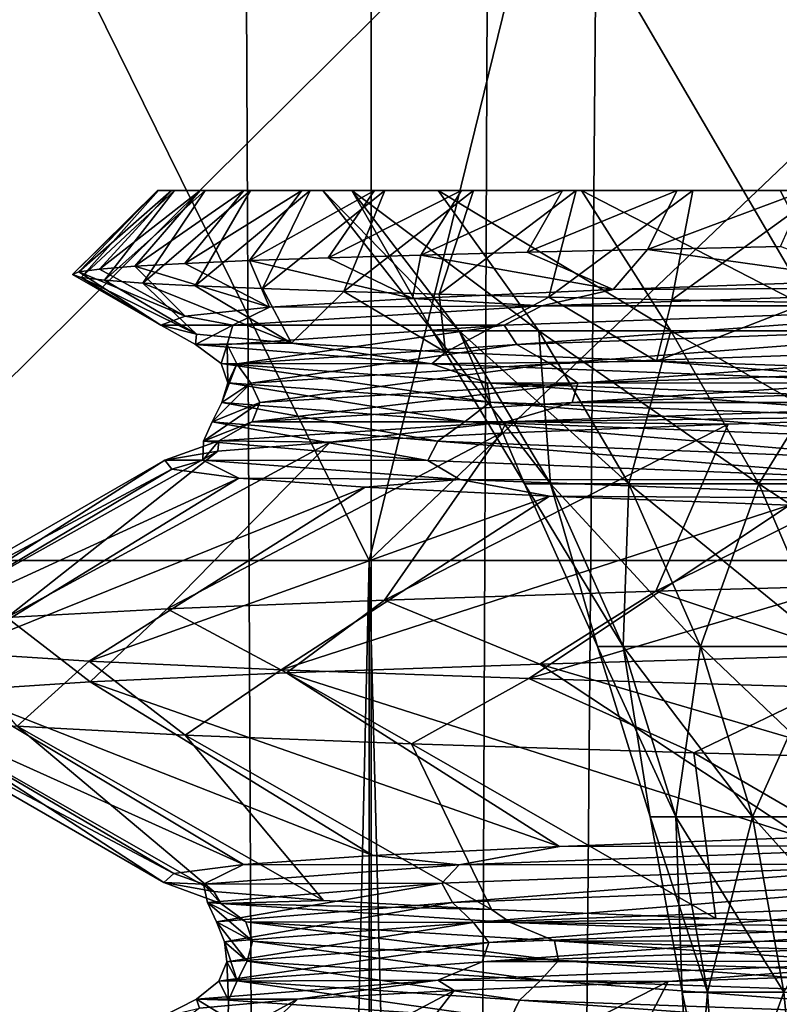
# Model space of a CAD drawing. Header units: metres. Extents: x -24 to 24, y -69 to 184.
# Tile 215 of 256: x -16.07 to -14.02, y 2.5 to 5.16. Entities that reach past the tile are written whole.
import ezdxf

# ---------------------------------------------------------------- set-up
doc = ezdxf.new("R2010")
doc.units = ezdxf.units.M
for name, color, linetype in [('12', 7, 'CONTINUOUS'), ('13', 7, 'CONTINUOUS'), ('145', 7, 'CONTINUOUS'), ('146', 7, 'CONTINUOUS'), ('147', 7, 'CONTINUOUS'), ('2', 7, 'CONTINUOUS'), ('367', 7, 'CONTINUOUS'), ('369', 7, 'CONTINUOUS'), ('3992', 7, 'CONTINUOUS'), ('42', 7, 'CONTINUOUS'), ('559', 2, 'CONTINUOUS'), ('560', 2, 'CONTINUOUS'), ('568', 2, 'CONTINUOUS'), ('569', 2, 'CONTINUOUS')]:
    doc.layers.add(name, color=color, linetype=linetype)

msp = doc.modelspace()

# ---------------------------------------------------------------- linework, layer by layer
at = {"layer": '12'}
for points in [[(-15.25, 4.7), (-15.171738, 4.7, 1.542999), (-14.953812, 4.320335)], [(-14.881806, 4.320335, 1.46573), (-15.171738, 4.7, 1.542999), (-14.666479, 4.320335, 2.917344)], [(-14.953812, 4.320335), (-15.171738, 4.7, 1.542999), (-14.881806, 4.320335, 1.46573)], [(-15.171738, 4.7, 1.542999), (-14.937877, 4.7, 3.06959), (-14.666479, 4.320335, 2.917344)], [(-14.666479, 4.320335, 2.917344), (-14.937877, 4.7, 3.06959), (-14.309906, 4.320335, 4.340863)], [(-14.937877, 4.7, 3.06959), (-14.550542, 4.7, 4.565539), (-14.309906, 4.320335, 4.340863)], [(-14.309906, 4.320335, 4.340863), (-14.550542, 4.7, 4.565539), (-13.815521, 4.320335, 5.722576)], [(-14.550542, 4.7, 4.565539), (-14.014108, 4.7, 6.013913), (-13.815521, 4.320335, 5.722576)], [(-14.953812, 4.320335), (-14.881806, 4.320335, 1.46573), (-14.70517, 3.907403)], [(-14.70517, 3.907403), (-14.881806, 4.320335, 1.46573), (-14.634361, 3.907403, 1.441359)], [(-14.881806, 4.320335, 1.46573), (-14.666479, 4.320335, 2.917344), (-14.634361, 3.907403, 1.441359)], [(-14.666479, 4.320335, 2.917344), (-14.422614, 3.907403, 2.868836), (-14.634361, 3.907403, 1.441359)], [(-14.666479, 4.320335, 2.917344), (-14.309906, 4.320335, 4.340863), (-14.422614, 3.907403, 2.868836)], [(-14.309906, 4.320335, 4.340863), (-14.07197, 3.907403, 4.268686), (-14.422614, 3.907403, 2.868836)], [(-14.309906, 4.320335, 4.340863), (-13.815521, 4.320335, 5.722576), (-14.07197, 3.907403, 4.268686)], [(-13.815521, 4.320335, 5.722576), (-13.585806, 3.907403, 5.627425), (-14.07197, 3.907403, 4.268686)], [(-14.508002, 3.467561), (-14.70517, 3.907403), (-14.634361, 3.907403, 1.441359)], [(-14.422614, 3.907403, 2.868836), (-14.438142, 3.467561, 1.422033), (-14.634361, 3.907403, 1.441359)], [(-14.438142, 3.467561, 1.422033), (-14.508002, 3.467561), (-14.634361, 3.907403, 1.441359)], [(-14.229235, 3.467561, 2.830371), (-14.438142, 3.467561, 1.422033), (-14.422614, 3.907403, 2.868836)], [(-14.07197, 3.907403, 4.268686), (-14.229235, 3.467561, 2.830371), (-14.422614, 3.907403, 2.868836)], [(-13.883292, 3.467561, 4.211451), (-14.229235, 3.467561, 2.830371), (-14.07197, 3.907403, 4.268686)], [(-13.585806, 3.907403, 5.627425), (-13.883292, 3.467561, 4.211451), (-14.07197, 3.907403, 4.268686)], [(-14.365172, 3.007196), (-14.508002, 3.467561), (-14.438142, 3.467561, 1.422033)], [(-14.229235, 3.467561, 2.830371), (-14.295999, 3.007196, 1.408033), (-14.438142, 3.467561, 1.422033)], [(-14.295999, 3.007196, 1.408033), (-14.365172, 3.007196), (-14.438142, 3.467561, 1.422033)], [(-14.089149, 3.007196, 2.802506), (-14.295999, 3.007196, 1.408033), (-14.229235, 3.467561, 2.830371)], [(-13.883292, 3.467561, 4.211451), (-14.089149, 3.007196, 2.802506), (-14.229235, 3.467561, 2.830371)], [(-13.746612, 3.007196, 4.169989), (-14.089149, 3.007196, 2.802506), (-13.883292, 3.467561, 4.211451)], [(-14.278753, 2.532994), (-14.365172, 3.007196), (-14.295999, 3.007196, 1.408033)], [(-14.089149, 3.007196, 2.802506), (-14.209997, 2.532994, 1.399563), (-14.295999, 3.007196, 1.408033)], [(-14.209997, 2.532994, 1.399563), (-14.278753, 2.532994), (-14.295999, 3.007196, 1.408033)], [(-14.004391, 2.532994, 2.785647), (-14.209997, 2.532994, 1.399563), (-14.089149, 3.007196, 2.802506)], [(-13.746612, 3.007196, 4.169989), (-14.004391, 2.532994, 2.785647), (-14.089149, 3.007196, 2.802506)], [(-14.209997, 2.532994, 1.399563), (-14.25, 2.054249), (-14.278753, 2.532994)], [(-14.176888, 2.054249, 1.441649), (-14.25, 2.054249), (-14.209997, 2.532994, 1.399563)], [(-14.004391, 2.532994, 2.785647), (-14.176888, 2.054249, 1.441649), (-14.209997, 2.532994, 1.399563)], [(-13.958302, 2.054249, 2.868504), (-14.176888, 2.054249, 1.441649), (-14.004391, 2.532994, 2.785647)]]:
    msp.add_3dface(points, dxfattribs=at)
at = {"layer": '13'}
for points in [[(-15.171738, 4.7, -1.542999), (-15.25, 4.7), (-14.881806, 4.320335, -1.46573)], [(-15.25, 4.7), (-14.953812, 4.320335), (-14.881806, 4.320335, -1.46573)], [(-14.666479, 4.320335, -2.917344), (-15.171738, 4.7, -1.542999), (-14.881806, 4.320335, -1.46573)], [(-14.937877, 4.7, -3.06959), (-15.171738, 4.7, -1.542999), (-14.666479, 4.320335, -2.917344)], [(-14.309906, 4.320335, -4.340863), (-14.937877, 4.7, -3.06959), (-14.666479, 4.320335, -2.917344)], [(-14.550542, 4.7, -4.565539), (-14.937877, 4.7, -3.06959), (-14.309906, 4.320335, -4.340863)], [(-13.815521, 4.320335, -5.722576), (-14.550542, 4.7, -4.565539), (-14.309906, 4.320335, -4.340863)], [(-14.014108, 4.7, -6.013913), (-14.550542, 4.7, -4.565539), (-13.815521, 4.320335, -5.722576)], [(-14.881806, 4.320335, -1.46573), (-14.953812, 4.320335), (-14.634361, 3.907403, -1.441359)], [(-14.953812, 4.320335), (-14.70517, 3.907403), (-14.634361, 3.907403, -1.441359)], [(-14.881806, 4.320335, -1.46573), (-14.634361, 3.907403, -1.441359), (-14.422614, 3.907403, -2.868836)], [(-14.666479, 4.320335, -2.917344), (-14.881806, 4.320335, -1.46573), (-14.422614, 3.907403, -2.868836)], [(-14.666479, 4.320335, -2.917344), (-14.422614, 3.907403, -2.868836), (-14.07197, 3.907403, -4.268686)], [(-14.309906, 4.320335, -4.340863), (-14.666479, 4.320335, -2.917344), (-14.07197, 3.907403, -4.268686)], [(-14.309906, 4.320335, -4.340863), (-14.07197, 3.907403, -4.268686), (-13.585806, 3.907403, -5.627425)], [(-13.815521, 4.320335, -5.722576), (-14.309906, 4.320335, -4.340863), (-13.585806, 3.907403, -5.627425)], [(-14.70517, 3.907403), (-14.438142, 3.467561, -1.422033), (-14.634361, 3.907403, -1.441359)], [(-14.70517, 3.907403), (-14.508002, 3.467561), (-14.438142, 3.467561, -1.422033)], [(-14.634361, 3.907403, -1.441359), (-14.229235, 3.467561, -2.830371), (-14.422614, 3.907403, -2.868836)], [(-14.438142, 3.467561, -1.422033), (-14.229235, 3.467561, -2.830371), (-14.634361, 3.907403, -1.441359)], [(-14.422614, 3.907403, -2.868836), (-13.883292, 3.467561, -4.211451), (-14.07197, 3.907403, -4.268686)], [(-14.229235, 3.467561, -2.830371), (-13.883292, 3.467561, -4.211451), (-14.422614, 3.907403, -2.868836)], [(-14.07197, 3.907403, -4.268686), (-13.403646, 3.467561, -5.551972), (-13.585806, 3.907403, -5.627425)], [(-13.883292, 3.467561, -4.211451), (-13.403646, 3.467561, -5.551972), (-14.07197, 3.907403, -4.268686)], [(-14.508002, 3.467561), (-14.295999, 3.007196, -1.408033), (-14.438142, 3.467561, -1.422033)], [(-14.508002, 3.467561), (-14.365172, 3.007196), (-14.295999, 3.007196, -1.408033)], [(-14.438142, 3.467561, -1.422033), (-14.089149, 3.007196, -2.802506), (-14.229235, 3.467561, -2.830371)], [(-14.295999, 3.007196, -1.408033), (-14.089149, 3.007196, -2.802506), (-14.438142, 3.467561, -1.422033)], [(-14.229235, 3.467561, -2.830371), (-13.746612, 3.007196, -4.169989), (-13.883292, 3.467561, -4.211451)], [(-14.089149, 3.007196, -2.802506), (-13.746612, 3.007196, -4.169989), (-14.229235, 3.467561, -2.830371)], [(-14.365172, 3.007196), (-14.209997, 2.532994, -1.399563), (-14.295999, 3.007196, -1.408033)], [(-14.365172, 3.007196), (-14.278753, 2.532994), (-14.209997, 2.532994, -1.399563)], [(-14.295999, 3.007196, -1.408033), (-14.004391, 2.532994, -2.785647), (-14.089149, 3.007196, -2.802506)], [(-14.209997, 2.532994, -1.399563), (-14.004391, 2.532994, -2.785647), (-14.295999, 3.007196, -1.408033)], [(-14.089149, 3.007196, -2.802506), (-13.663915, 2.532994, -4.144903), (-13.746612, 3.007196, -4.169989)], [(-14.004391, 2.532994, -2.785647), (-13.663915, 2.532994, -4.144903), (-14.089149, 3.007196, -2.802506)], [(-14.278753, 2.532994), (-14.176888, 2.054249, -1.441649), (-14.209997, 2.532994, -1.399563)], [(-14.25, 2.054249), (-14.176888, 2.054249, -1.441649), (-14.278753, 2.532994)], [(-14.209997, 2.532994, -1.399563), (-14.176888, 2.054249, -1.441649), (-14.004391, 2.532994, -2.785647)], [(-14.176888, 2.054249, -1.441649), (-13.958302, 2.054249, -2.868504), (-14.004391, 2.532994, -2.785647)]]:
    msp.add_3dface(points, dxfattribs=at)
at = {"layer": '145'}
for points in [[(-14.985293, 4.525563, 5.238221), (-15.235666, 4.517994, 4.484728), (-15.007202, 4.408541, 4.573063)], [(-14.465148, 4.432829, 6.073592), (-14.985293, 4.525563, 5.238221), (-15.007202, 4.408541, 4.573063)], [(-14.697484, 4.533137, 5.978419), (-14.985293, 4.525563, 5.238221), (-14.465148, 4.432829, 6.073592)], [(-14.372948, 4.540716, 6.703391), (-14.697484, 4.533137, 5.978419), (-14.465148, 4.432829, 6.073592)], [(-13.773499, 4.457118, 7.511309), (-14.372948, 4.540716, 6.703391), (-14.465148, 4.432829, 6.073592)], [(-14.012965, 4.54829, 7.410381), (-14.372948, 4.540716, 6.703391), (-13.773499, 4.457118, 7.511309)], [(-15.622438, 4.502845, 2.94265), (-15.75745, 4.49528, 2.159426), (-15.394056, 4.384253, 3.025241)], [(-15.448334, 4.510419, 3.718599), (-15.622438, 4.502845, 2.94265), (-15.394056, 4.384253, 3.025241)], [(-15.235666, 4.517994, 4.484728), (-15.448334, 4.510419, 3.718599), (-15.007202, 4.408541, 4.573063)], [(-15.007202, 4.408541, 4.573063), (-15.448334, 4.510419, 3.718599), (-15.394056, 4.384253, 3.025241)], [(-15.909477, 4.480136, 0.57516), (-15.925909, 4.472573, -0.220377), (-15.687803, 4.335676, -0.147931)], [(-15.925909, 4.472573, -0.220377), (-15.902547, 4.465006, -1.016484), (-15.687803, 4.335676, -0.147931)], [(-15.853263, 4.487708, 1.369408), (-15.909477, 4.480136, 0.57516), (-15.621707, 4.359965, 1.446133)], [(-15.621707, 4.359965, 1.446133), (-15.909477, 4.480136, 0.57516), (-15.687803, 4.335676, -0.147931)], [(-15.75745, 4.49528, 2.159426), (-15.853263, 4.487708, 1.369408), (-15.621707, 4.359965, 1.446133)], [(-15.394056, 4.384253, 3.025241), (-15.75745, 4.49528, 2.159426), (-15.621707, 4.359965, 1.446133)], [(-15.687803, 4.335676, -0.147931), (-15.902547, 4.465006, -1.016484), (-15.591658, 4.311388, -1.740465)], [(-15.902547, 4.465006, -1.016484), (-15.839363, 4.457436, -1.811112), (-15.591658, 4.311388, -1.740465)], [(-15.839363, 4.457436, -1.811112), (-15.736593, 4.449873, -2.601228), (-15.591658, 4.311388, -1.740465)], [(-15.591658, 4.311388, -1.740465), (-15.736593, 4.449873, -2.601228), (-15.334269, 4.2871, -3.315)], [(-15.736593, 4.449873, -2.601228), (-15.594428, 4.442311, -3.38554), (-15.334269, 4.2871, -3.315)], [(-15.594428, 4.442311, -3.38554), (-15.413066, 4.434745, -4.162571), (-15.334269, 4.2871, -3.315)], [(-15.413066, 4.434745, -4.162571), (-15.193109, 4.427182, -4.929563), (-15.334269, 4.2871, -3.315)], [(-15.334269, 4.2871, -3.315), (-15.193109, 4.427182, -4.929563), (-14.918296, 4.262812, -4.855252)], [(-15.193109, 4.427182, -4.929563), (-14.935153, 4.419623, -5.684529), (-14.918296, 4.262812, -4.855252)], [(-14.935153, 4.419623, -5.684529), (-14.639539, 4.412061, -6.426374), (-14.918296, 4.262812, -4.855252)], [(-14.918296, 4.262812, -4.855252), (-14.639539, 4.412061, -6.426374), (-14.348042, 4.238523, -6.345292)], [(-14.639539, 4.412061, -6.426374), (-14.307073, 4.404499, -7.152896), (-14.348042, 4.238523, -6.345292)], [(-14.307073, 4.404499, -7.152896), (-13.938873, 4.396943, -7.861671), (-14.348042, 4.238523, -6.345292)], [(-14.348042, 4.238523, -6.345292), (-13.938873, 4.396943, -7.861671), (-13.629404, 4.214235, -7.76971)], [(-13.830312, 3.444153, 8.998471), (-14.663236, 3.420164, 7.565681), (-13.153636, 2.975535, 8.550491)], [(-14.663236, 3.420164, 7.565681), (-15.348217, 3.396175, 6.056586), (-13.954033, 2.951247, 7.170356)], [(-13.153636, 2.975535, 8.550491), (-14.663236, 3.420164, 7.565681), (-13.954033, 2.951247, 7.170356)], [(-15.348217, 3.396175, 6.056586), (-15.878561, 3.372176, 4.485676), (-14.61012, 2.926958, 5.716067)], [(-13.954033, 2.951247, 7.170356), (-15.348217, 3.396175, 6.056586), (-14.61012, 2.926958, 5.716067)], [(-15.878561, 3.372176, 4.485676), (-16.248416, 3.34819, 2.870361), (-15.115114, 2.90267, 4.202663)], [(-14.61012, 2.926958, 5.716067), (-15.878561, 3.372176, 4.485676), (-15.115114, 2.90267, 4.202663)], [(-16.248416, 3.34819, 2.870361), (-16.454416, 3.324197, 1.225635), (-15.46379, 2.878382, 2.645796)], [(-15.115114, 2.90267, 4.202663), (-16.248416, 3.34819, 2.870361), (-15.46379, 2.878382, 2.645796)], [(-16.454416, 3.324197, 1.225635), (-16.494353, 3.300201, -0.43166), (-15.652543, 2.854094, 1.061568)], [(-15.652543, 2.854094, 1.061568), (-16.494353, 3.300201, -0.43166), (-15.679422, 2.829806, -0.53364)], [(-16.494353, 3.300201, -0.43166), (-16.367867, 3.276214, -2.083966), (-15.679422, 2.829806, -0.53364)], [(-15.46379, 2.878382, 2.645796), (-16.454416, 3.324197, 1.225635), (-15.652543, 2.854094, 1.061568)], [(-15.679422, 2.829806, -0.53364), (-16.367867, 3.276214, -2.083966), (-15.544147, 2.805517, -2.123328)], [(-16.367867, 3.276214, -2.083966), (-16.076129, 3.252218, -3.715922), (-15.544147, 2.805517, -2.123328)], [(-15.544147, 2.805517, -2.123328), (-16.076129, 3.252218, -3.715922), (-15.248119, 2.781229, -3.691058)], [(-16.076129, 3.252218, -3.715922), (-15.622233, 3.228227, -5.309975), (-15.248119, 2.781229, -3.691058)], [(-15.248119, 2.781229, -3.691058), (-15.622233, 3.228227, -5.309975), (-14.794398, 2.756941, -5.220615)], [(-15.622233, 3.228227, -5.309975), (-15.01071, 3.204237, -6.850444), (-14.794398, 2.756941, -5.220615)], [(-14.794398, 2.756941, -5.220615), (-15.01071, 3.204237, -6.850444), (-14.187677, 2.732653, -6.696182)], [(-15.01071, 3.204237, -6.850444), (-14.247516, 3.18024, -8.322156), (-14.187677, 2.732653, -6.696182)], [(-14.187677, 2.732653, -6.696182), (-14.247516, 3.18024, -8.322156), (-13.43423, 2.708364, -8.102499)], [(-14.247516, 3.18024, -8.322156), (-13.340897, 3.156253, -9.709298), (-13.43423, 2.708364, -8.102499)]]:
    msp.add_3dface(points, dxfattribs=at)
at = {"layer": '146'}
for points in [[(-13.773499, 4.457118, 7.511309), (-14.465148, 4.432829, 6.073592), (-13.128556, 4.440034, 8.50652)], [(-14.465148, 4.432829, 6.073592), (-15.007202, 4.408541, 4.573063), (-14.658442, 4.387954, 5.46351)], [(-13.128556, 4.440034, 8.50652), (-14.658442, 4.387954, 5.46351), (-13.313277, 4.388106, 8.148711)], [(-13.128556, 4.440034, 8.50652), (-14.465148, 4.432829, 6.073592), (-14.658442, 4.387954, 5.46351)], [(-15.007202, 4.408541, 4.573063), (-15.394056, 4.384253, 3.025241), (-14.658442, 4.387954, 5.46351)], [(-15.394056, 4.384253, 3.025241), (-15.621707, 4.359965, 1.446133), (-15.493474, 4.335873, 2.161513)], [(-14.658442, 4.387954, 5.46351), (-15.493474, 4.335873, 2.161513), (-14.759897, 4.336094, 5.078414)], [(-14.658442, 4.387954, 5.46351), (-15.394056, 4.384253, 3.025241), (-15.493474, 4.335873, 2.161513)], [(-13.313277, 4.388106, 8.148711), (-14.759897, 4.336094, 5.078414), (-14.725331, 4.283911, 5.111627)], [(-13.313277, 4.388106, 8.148711), (-14.658442, 4.387954, 5.46351), (-14.759897, 4.336094, 5.078414)], [(-13.272098, 4.335931, 8.174075), (-13.313277, 4.388106, 8.148711), (-14.725331, 4.283911, 5.111627)], [(-15.621707, 4.359965, 1.446133), (-15.687803, 4.335676, -0.147931), (-15.493474, 4.335873, 2.161513)], [(-15.493474, 4.335873, 2.161513), (-15.687803, 4.335676, -0.147931), (-15.594068, 4.283792, -1.242946)], [(-15.687803, 4.335676, -0.147931), (-15.591658, 4.311388, -1.740465), (-15.594068, 4.283792, -1.242946)], [(-15.493474, 4.335873, 2.161513), (-15.594068, 4.283792, -1.242946), (-15.508674, 4.284081, 1.768011)], [(-15.591658, 4.311388, -1.740465), (-15.334269, 4.2871, -3.315), (-15.594068, 4.283792, -1.242946)], [(-14.759897, 4.336094, 5.078414), (-15.508674, 4.284081, 1.768011), (-15.48216, 4.231891, 1.807434)], [(-14.759897, 4.336094, 5.078414), (-15.493474, 4.335873, 2.161513), (-15.508674, 4.284081, 1.768011)], [(-14.725331, 4.283911, 5.111627), (-14.759897, 4.336094, 5.078414), (-15.48216, 4.231891, 1.807434)], [(-13.272098, 4.335931, 8.174075), (-14.725331, 4.283911, 5.111627), (-14.635072, 4.231432, 5.343354)], [(-13.132376, 4.283495, 8.383165), (-13.272098, 4.335931, 8.174075), (-14.635072, 4.231432, 5.343354)], [(-15.594068, 4.283792, -1.242946), (-15.334269, 4.2871, -3.315), (-14.955456, 4.231712, -4.588485)], [(-15.334269, 4.2871, -3.315), (-14.918296, 4.262812, -4.855252), (-14.955456, 4.231712, -4.588485)], [(-15.508674, 4.284081, 1.768011), (-15.594068, 4.283792, -1.242946), (-15.524208, 4.232069, -1.625982)], [(-15.594068, 4.283792, -1.242946), (-14.955456, 4.231712, -4.588485), (-15.524208, 4.232069, -1.625982)], [(-15.508674, 4.284081, 1.768011), (-15.524208, 4.232069, -1.625982), (-15.506793, 4.179871, -1.582237)], [(-15.48216, 4.231891, 1.807434), (-15.508674, 4.284081, 1.768011), (-15.506793, 4.179871, -1.582237)], [(-14.725331, 4.283911, 5.111627), (-15.48216, 4.231891, 1.807434), (-15.444498, 4.17937, 2.050426)], [(-14.635072, 4.231432, 5.343354), (-14.725331, 4.283911, 5.111627), (-15.444498, 4.17937, 2.050426)], [(-14.918296, 4.262812, -4.855252), (-14.348042, 4.238523, -6.345292), (-14.955456, 4.231712, -4.588485)], [(-13.132376, 4.283495, 8.383165), (-14.635072, 4.231432, 5.343354), (-14.560585, 4.178887, 5.56684)], [(-13.009844, 4.23099, 8.58745), (-13.132376, 4.283495, 8.383165), (-14.560585, 4.178887, 5.56684)], [(-15.506793, 4.179871, -1.582237), (-15.524208, 4.232069, -1.625982), (-14.798065, 4.127852, -4.89708)], [(-15.524208, 4.232069, -1.625982), (-14.805762, 4.180056, -4.9431), (-14.798065, 4.127852, -4.89708)], [(-15.524208, 4.232069, -1.625982), (-14.955456, 4.231712, -4.588485), (-14.805762, 4.180056, -4.9431)], [(-15.444498, 4.17937, 2.050426), (-15.48216, 4.231891, 1.807434), (-15.522311, 4.127307, -1.339631)], [(-15.48216, 4.231891, 1.807434), (-15.506793, 4.179871, -1.582237), (-15.522311, 4.127307, -1.339631)], [(-14.635072, 4.231432, 5.343354), (-15.444498, 4.17937, 2.050426), (-15.420515, 4.126784, 2.282118)], [(-14.560585, 4.178887, 5.56684), (-14.635072, 4.231432, 5.343354), (-15.420515, 4.126784, 2.282118)], [(-14.955456, 4.231712, -4.588485), (-14.348042, 4.238523, -6.345292), (-13.607911, 4.179631, -7.716517)], [(-14.955456, 4.231712, -4.588485), (-13.607911, 4.179631, -7.716517), (-14.805762, 4.180056, -4.9431)], [(-14.348042, 4.238523, -6.345292), (-13.629404, 4.214235, -7.76971), (-13.607911, 4.179631, -7.716517)], [(-13.019856, 4.178811, 8.613721), (-13.009844, 4.23099, 8.58745), (-14.576113, 4.126705, 5.590149)], [(-13.009844, 4.23099, 8.58745), (-14.560585, 4.178887, 5.56684), (-14.576113, 4.126705, 5.590149)], [(-15.420515, 4.126784, 2.282118), (-15.444498, 4.17937, 2.050426), (-15.548836, 4.074681, -1.110878)], [(-15.444498, 4.17937, 2.050426), (-15.522311, 4.127307, -1.339631), (-15.548836, 4.074681, -1.110878)], [(-15.522311, 4.127307, -1.339631), (-15.506793, 4.179871, -1.582237), (-14.864826, 4.075245, -4.666229)], [(-15.506793, 4.179871, -1.582237), (-14.798065, 4.127852, -4.89708), (-14.864826, 4.075245, -4.666229)], [(-14.576113, 4.126705, 5.590149), (-14.560585, 4.178887, 5.56684), (-15.440748, 4.074599, 2.301331)], [(-14.560585, 4.178887, 5.56684), (-15.420515, 4.126784, 2.282118), (-15.440748, 4.074599, 2.301331)], [(-14.798065, 4.127852, -4.89708), (-14.805762, 4.180056, -4.9431), (-13.389493, 4.075832, -7.980325)], [(-14.805762, 4.180056, -4.9431), (-13.387307, 4.128044, -8.02651), (-13.389493, 4.075832, -7.980325)], [(-14.805762, 4.180056, -4.9431), (-13.607911, 4.179631, -7.716517), (-13.387307, 4.128044, -8.02651)], [(-13.019856, 4.178811, 8.613721), (-14.576113, 4.126705, 5.590149), (-13.277802, 4.127235, 8.277388)], [(-15.440748, 4.074599, 2.301331), (-15.420515, 4.126784, 2.282118), (-15.572736, 4.022493, -1.096683)], [(-15.420515, 4.126784, 2.282118), (-15.548836, 4.074681, -1.110878), (-15.572736, 4.022493, -1.096683)], [(-15.548836, 4.074681, -1.110878), (-15.522311, 4.127307, -1.339631), (-14.939459, 4.022578, -4.451169)], [(-15.522311, 4.127307, -1.339631), (-14.864826, 4.075245, -4.666229), (-14.939459, 4.022578, -4.451169)], [(-14.576113, 4.126705, 5.590149), (-15.440748, 4.074599, 2.301331), (-14.753549, 4.075201, 5.210373)], [(-14.864826, 4.075245, -4.666229), (-14.798065, 4.127852, -4.89708), (-13.503188, 4.023182, -7.771786)], [(-14.798065, 4.127852, -4.89708), (-13.389493, 4.075832, -7.980325), (-13.503188, 4.023182, -7.771786)], [(-13.277802, 4.127235, 8.277388), (-14.753549, 4.075201, 5.210373), (-13.394759, 4.092794, 8.167587)], [(-13.277802, 4.127235, 8.277388), (-14.576113, 4.126705, 5.590149), (-14.753549, 4.075201, 5.210373)], [(-15.572736, 4.022493, -1.096683), (-15.548836, 4.074681, -1.110878), (-14.965814, 3.970387, -4.44266)], [(-15.440748, 4.074599, 2.301331), (-15.572736, 4.022493, -1.096683), (-15.531172, 4.023167, 1.896808)], [(-15.548836, 4.074681, -1.110878), (-14.939459, 4.022578, -4.451169), (-14.965814, 3.970387, -4.44266)], [(-14.753549, 4.075201, 5.210373), (-15.531172, 4.023167, 1.896808), (-15.23003, 4.019929, 3.764998)], [(-14.753549, 4.075201, 5.210373), (-15.440748, 4.074599, 2.301331), (-15.531172, 4.023167, 1.896808)], [(-14.768893, 4.044218, 5.292336), (-14.753549, 4.075201, 5.210373), (-15.23003, 4.019929, 3.764998)], [(-14.939459, 4.022578, -4.451169), (-14.864826, 4.075245, -4.666229), (-13.621296, 3.970475, -7.580279)], [(-14.864826, 4.075245, -4.666229), (-13.503188, 4.023182, -7.771786), (-13.621296, 3.970475, -7.580279)], [(-14.15502, 4.068506, 6.764942), (-14.753549, 4.075201, 5.210373), (-14.768893, 4.044218, 5.292336)], [(-13.394759, 4.092794, 8.167587), (-14.753549, 4.075201, 5.210373), (-14.15502, 4.068506, 6.764942)], [(-15.533662, 3.995641, 2.198724), (-15.531172, 4.023167, 1.896808), (-15.676648, 3.971353, 0.60971)], [(-15.531172, 4.023167, 1.896808), (-15.573876, 3.971133, -1.506512), (-15.676648, 3.971353, 0.60971)], [(-15.531172, 4.023167, 1.896808), (-15.572736, 4.022493, -1.096683), (-15.573876, 3.971133, -1.506512)], [(-15.572736, 4.022493, -1.096683), (-14.965814, 3.970387, -4.44266), (-15.573876, 3.971133, -1.506512)], [(-15.23003, 4.019929, 3.764998), (-15.531172, 4.023167, 1.896808), (-15.533662, 3.995641, 2.198724)], [(-14.965814, 3.970387, -4.44266), (-14.939459, 4.022578, -4.451169), (-13.64878, 3.918281, -7.577838)], [(-14.939459, 4.022578, -4.451169), (-13.621296, 3.970475, -7.580279), (-13.64878, 3.918281, -7.577838)], [(-15.676648, 3.971353, 0.60971), (-15.573876, 3.971133, -1.506512), (-15.65751, 3.947065, -0.985609)], [(-15.65751, 3.947065, -0.985609), (-15.573876, 3.971133, -1.506512), (-15.476445, 3.922776, -2.570735)], [(-15.573876, 3.971133, -1.506512), (-14.87964, 3.919098, -4.838545), (-15.476445, 3.922776, -2.570735)], [(-15.573876, 3.971133, -1.506512), (-14.965814, 3.970387, -4.44266), (-14.87964, 3.919098, -4.838545)], [(-14.965814, 3.970387, -4.44266), (-13.64878, 3.918281, -7.577838), (-14.87964, 3.919098, -4.838545)], [(-15.476445, 3.922776, -2.570735), (-14.87964, 3.919098, -4.838545), (-15.135327, 3.898488, -4.129275)], [(-15.135327, 3.898488, -4.129275), (-14.87964, 3.919098, -4.838545), (-14.637683, 3.8742, -5.645111)], [(-14.87964, 3.919098, -4.838545), (-13.481314, 3.867064, -7.941623), (-14.637683, 3.8742, -5.645111)], [(-14.87964, 3.919098, -4.838545), (-13.64878, 3.918281, -7.577838), (-13.481314, 3.867064, -7.941623)], [(-14.637683, 3.8742, -5.645111), (-13.481314, 3.867064, -7.941623), (-13.988659, 3.849912, -7.102566)], [(-13.484472, 2.929697, 7.930252), (-14.881201, 2.877616, 4.82387), (-13.590479, 2.879744, 7.677482)], [(-13.484472, 2.929697, 7.930252), (-14.61012, 2.926958, 5.716067), (-14.881201, 2.877616, 4.82387)], [(-13.954033, 2.951247, 7.170356), (-14.61012, 2.926958, 5.716067), (-13.484472, 2.929697, 7.930252)], [(-15.115114, 2.90267, 4.202663), (-15.46379, 2.878382, 2.645796), (-14.881201, 2.877616, 4.82387)], [(-14.61012, 2.926958, 5.716067), (-15.115114, 2.90267, 4.202663), (-14.881201, 2.877616, 4.82387)], [(-15.46379, 2.878382, 2.645796), (-15.652543, 2.854094, 1.061568), (-15.572517, 2.825536, 1.488823)], [(-14.881201, 2.877616, 4.82387), (-15.46379, 2.878382, 2.645796), (-15.572517, 2.825536, 1.488823)], [(-14.881201, 2.877616, 4.82387), (-15.572517, 2.825536, 1.488823), (-14.928689, 2.827731, 4.558407)], [(-13.590479, 2.879744, 7.677482), (-14.928689, 2.827731, 4.558407), (-14.899397, 2.775336, 4.579527)], [(-13.590479, 2.879744, 7.677482), (-14.881201, 2.877616, 4.82387), (-14.928689, 2.827731, 4.558407)], [(-13.557077, 2.827356, 7.692188), (-13.590479, 2.879744, 7.677482), (-14.899397, 2.775336, 4.579527)], [(-15.652543, 2.854094, 1.061568), (-15.679422, 2.829806, -0.53364), (-15.572517, 2.825536, 1.488823)], [(-15.572517, 2.825536, 1.488823), (-15.679422, 2.829806, -0.53364), (-15.525648, 2.773455, -1.9168)], [(-15.679422, 2.829806, -0.53364), (-15.544147, 2.805517, -2.123328), (-15.525648, 2.773455, -1.9168)], [(-14.928689, 2.827731, 4.558407), (-15.572517, 2.825536, 1.488823), (-15.561077, 2.775719, 1.223813)], [(-15.572517, 2.825536, 1.488823), (-15.525648, 2.773455, -1.9168), (-15.561077, 2.775719, 1.223813)], [(-14.928689, 2.827731, 4.558407), (-15.561077, 2.775719, 1.223813), (-15.537081, 2.723316, 1.250288)], [(-14.899397, 2.775336, 4.579527), (-14.928689, 2.827731, 4.558407), (-15.537081, 2.723316, 1.250288)], [(-13.557077, 2.827356, 7.692188), (-14.899397, 2.775336, 4.579527), (-14.842341, 2.721617, 4.737266)], [(-13.465866, 2.773679, 7.836276), (-13.557077, 2.827356, 7.692188), (-14.842341, 2.721617, 4.737266)], [(-15.544147, 2.805517, -2.123328), (-15.248119, 2.781229, -3.691058), (-15.525648, 2.773455, -1.9168)], [(-15.537081, 2.723316, 1.250288), (-15.561077, 2.775719, 1.223813), (-15.439971, 2.671296, -2.138082)], [(-15.561077, 2.775719, 1.223813), (-15.457743, 2.723706, -2.168643), (-15.439971, 2.671296, -2.138082)], [(-15.561077, 2.775719, 1.223813), (-15.525648, 2.773455, -1.9168), (-15.457743, 2.723706, -2.168643)], [(-14.899397, 2.775336, 4.579527), (-15.537081, 2.723316, 1.250288), (-15.515727, 2.669554, 1.41385)], [(-15.248119, 2.781229, -3.691058), (-14.794398, 2.756941, -5.220615), (-15.525648, 2.773455, -1.9168)], [(-15.525648, 2.773455, -1.9168), (-14.742817, 2.721375, -5.23156), (-15.457743, 2.723706, -2.168643)], [(-15.525648, 2.773455, -1.9168), (-14.794398, 2.756941, -5.220615), (-14.742817, 2.721375, -5.23156)], [(-14.842341, 2.721617, 4.737266), (-14.899397, 2.775336, 4.579527), (-15.515727, 2.669554, 1.41385)], [(-13.465866, 2.773679, 7.836276), (-14.842341, 2.721617, 4.737266), (-14.801356, 2.667896, 4.890827)], [(-13.391274, 2.719999, 7.979606), (-13.465866, 2.773679, 7.836276), (-14.801356, 2.667896, 4.890827)], [(-14.794398, 2.756941, -5.220615), (-14.187677, 2.732653, -6.696182), (-14.742817, 2.721375, -5.23156)], [(-15.515727, 2.669554, 1.41385), (-15.537081, 2.723316, 1.250288), (-15.454127, 2.617491, -1.976541)], [(-15.537081, 2.723316, 1.250288), (-15.439971, 2.671296, -2.138082), (-15.454127, 2.617491, -1.976541)], [(-14.842341, 2.721617, 4.737266), (-15.515727, 2.669554, 1.41385), (-15.509204, 2.615793, 1.570009)], [(-14.801356, 2.667896, 4.890827), (-14.842341, 2.721617, 4.737266), (-15.509204, 2.615793, 1.570009)], [(-15.439971, 2.671296, -2.138082), (-15.457743, 2.723706, -2.168643), (-14.61266, 2.619277, -5.425335)], [(-15.457743, 2.723706, -2.168643), (-14.623573, 2.671694, -5.458566), (-14.61266, 2.619277, -5.425335)], [(-15.457743, 2.723706, -2.168643), (-14.742817, 2.721375, -5.23156), (-14.623573, 2.671694, -5.458566)], [(-13.405196, 2.667739, 8.000848), (-13.391274, 2.719999, 7.979606), (-14.819604, 2.615633, 4.908378)], [(-13.391274, 2.719999, 7.979606), (-14.801356, 2.667896, 4.890827), (-14.819604, 2.615633, 4.908378)], [(-14.187677, 2.732653, -6.696182), (-13.43423, 2.708364, -8.102499), (-14.742817, 2.721375, -5.23156)], [(-14.742817, 2.721375, -5.23156), (-13.261132, 2.669294, -8.298329), (-14.623573, 2.671694, -5.458566)], [(-14.742817, 2.721375, -5.23156), (-13.43423, 2.708364, -8.102499), (-13.261132, 2.669294, -8.298329)], [(-14.819604, 2.615633, 4.908378), (-14.801356, 2.667896, 4.890827), (-15.530837, 2.563527, 1.583011)], [(-14.801356, 2.667896, 4.890827), (-15.509204, 2.615793, 1.570009), (-15.530837, 2.563527, 1.583011)], [(-15.509204, 2.615793, 1.570009), (-15.515727, 2.669554, 1.41385), (-15.481235, 2.56369, -1.825297)], [(-15.515727, 2.669554, 1.41385), (-15.454127, 2.617491, -1.976541), (-15.481235, 2.56369, -1.825297)], [(-15.454127, 2.617491, -1.976541), (-15.439971, 2.671296, -2.138082), (-14.660459, 2.565429, -5.273302)], [(-15.439971, 2.671296, -2.138082), (-14.61266, 2.619277, -5.425335), (-14.660459, 2.565429, -5.273302)], [(-13.405196, 2.667739, 8.000848), (-14.819604, 2.615633, 4.908378), (-13.580109, 2.618243, 7.771476)], [(-14.61266, 2.619277, -5.425335), (-14.623573, 2.671694, -5.458566), (-13.094274, 2.567257, -8.456008)], [(-14.623573, 2.671694, -5.458566), (-13.098007, 2.619682, -8.49041), (-13.094274, 2.567257, -8.456008)], [(-14.623573, 2.671694, -5.458566), (-13.261132, 2.669294, -8.298329), (-13.098007, 2.619682, -8.49041)], [(-15.530837, 2.563527, 1.583011), (-15.509204, 2.615793, 1.570009), (-15.505149, 2.511421, -1.817468)], [(-14.819604, 2.615633, 4.908378), (-15.530837, 2.563527, 1.583011), (-14.939305, 2.566208, 4.65106)], [(-15.509204, 2.615793, 1.570009), (-15.481235, 2.56369, -1.825297), (-15.505149, 2.511421, -1.817468)], [(-15.481235, 2.56369, -1.825297), (-15.454127, 2.617491, -1.976541), (-14.718775, 2.511587, -5.134003)], [(-15.454127, 2.617491, -1.976541), (-14.660459, 2.565429, -5.273302), (-14.718775, 2.511587, -5.134003)], [(-13.580109, 2.618243, 7.771476), (-14.939305, 2.566208, 4.65106), (-14.317085, 2.562635, 6.414834)], [(-13.580109, 2.618243, 7.771476), (-14.819604, 2.615633, 4.908378), (-14.939305, 2.566208, 4.65106)], [(-14.660459, 2.565429, -5.273302), (-14.61266, 2.619277, -5.425335), (-13.172318, 2.513366, -8.320264)], [(-14.61266, 2.619277, -5.425335), (-13.094274, 2.567257, -8.456008), (-13.172318, 2.513366, -8.320264)], [(-13.591544, 2.586923, 7.835749), (-13.580109, 2.618243, 7.771476), (-14.317085, 2.562635, 6.414834)], [(-14.939305, 2.566208, 4.65106), (-15.591588, 2.514174, 1.310561), (-15.318004, 2.514058, 3.389363)], [(-14.939305, 2.566208, 4.65106), (-15.530837, 2.563527, 1.583011), (-15.591588, 2.514174, 1.310561)], [(-15.530837, 2.563527, 1.583011), (-15.505149, 2.511421, -1.817468), (-15.591588, 2.514174, 1.310561)], [(-15.505149, 2.511421, -1.817468), (-15.481235, 2.56369, -1.825297), (-14.743757, 2.459315, -5.131711)], [(-15.481235, 2.56369, -1.825297), (-14.718775, 2.511587, -5.134003), (-14.743757, 2.459315, -5.131711)], [(-14.894563, 2.538347, 4.927579), (-14.939305, 2.566208, 4.65106), (-15.318004, 2.514058, 3.389363)], [(-14.317085, 2.562635, 6.414834), (-14.939305, 2.566208, 4.65106), (-14.894563, 2.538347, 4.927579)], [(-14.718775, 2.511587, -5.134003), (-14.660459, 2.565429, -5.273302), (-13.258, 2.459484, -8.199133)], [(-14.660459, 2.565429, -5.273302), (-13.172318, 2.513366, -8.320264), (-13.258, 2.459484, -8.199133)], [(-15.58303, 2.48977, 1.816096), (-15.591588, 2.514174, 1.310561), (-15.6869, 2.465482, 0.224047)], [(-15.591588, 2.514174, 1.310561), (-15.506093, 2.46214, -2.091953), (-15.6869, 2.465482, 0.224047)], [(-15.318004, 2.514058, 3.389363), (-15.591588, 2.514174, 1.310561), (-15.58303, 2.48977, 1.816096)], [(-15.591588, 2.514174, 1.310561), (-15.505149, 2.511421, -1.817468), (-15.506093, 2.46214, -2.091953)], [(-15.505149, 2.511421, -1.817468), (-14.743757, 2.459315, -5.131711), (-15.506093, 2.46214, -2.091953)], [(-14.743757, 2.459315, -5.131711), (-14.718775, 2.511587, -5.134003), (-13.28279, 2.407209, -8.202459)], [(-14.718775, 2.511587, -5.134003), (-13.258, 2.459484, -8.199133), (-13.28279, 2.407209, -8.202459)]]:
    msp.add_3dface(points, dxfattribs=at)
at = {"layer": '147'}
for points in [[(-13.476038, 3.640391, 9.52084), (-13.394759, 4.092794, 8.167587), (-14.349718, 3.616797, 8.144667)], [(-13.394759, 4.092794, 8.167587), (-14.15502, 4.068506, 6.764942), (-14.349718, 3.616797, 8.144667)], [(-14.349718, 3.616797, 8.144667), (-14.15502, 4.068506, 6.764942), (-15.083635, 3.593192, 6.688345)], [(-14.15502, 4.068506, 6.764942), (-14.768893, 4.044218, 5.292336), (-15.083635, 3.593192, 6.688345)], [(-15.670135, 3.56959, 5.1669), (-15.23003, 4.019929, 3.764998), (-16.103518, 3.545994, 3.595375)], [(-15.23003, 4.019929, 3.764998), (-15.533662, 3.995641, 2.198724), (-16.103518, 3.545994, 3.595375)], [(-15.083635, 3.593192, 6.688345), (-14.768893, 4.044218, 5.292336), (-15.670135, 3.56959, 5.1669)], [(-14.768893, 4.044218, 5.292336), (-15.23003, 4.019929, 3.764998), (-15.670135, 3.56959, 5.1669)], [(-16.103518, 3.545994, 3.595375), (-15.533662, 3.995641, 2.198724), (-16.379805, 3.522386, 1.987965)], [(-15.533662, 3.995641, 2.198724), (-15.676648, 3.971353, 0.60971), (-16.379805, 3.522386, 1.987965)], [(-16.379805, 3.522386, 1.987965), (-15.676648, 3.971353, 0.60971), (-16.49603, 3.49879, 0.361929)], [(-15.676648, 3.971353, 0.60971), (-15.65751, 3.947065, -0.985609), (-16.49603, 3.49879, 0.361929)], [(-16.49603, 3.49879, 0.361929), (-15.65751, 3.947065, -0.985609), (-16.451201, 3.475188, -1.268058)], [(-15.65751, 3.947065, -0.985609), (-15.476445, 3.922776, -2.570735), (-16.451201, 3.475188, -1.268058)], [(-16.451201, 3.475188, -1.268058), (-15.476445, 3.922776, -2.570735), (-16.245686, 3.451584, -2.885774)], [(-15.476445, 3.922776, -2.570735), (-15.135327, 3.898488, -4.129275), (-16.245686, 3.451584, -2.885774)], [(-16.245686, 3.451584, -2.885774), (-15.135327, 3.898488, -4.129275), (-15.881648, 3.427988, -4.474737)], [(-15.135327, 3.898488, -4.129275), (-14.637683, 3.8742, -5.645111), (-15.881648, 3.427988, -4.474737)], [(-15.881648, 3.427988, -4.474737), (-14.637683, 3.8742, -5.645111), (-15.362295, 3.404381, -6.020789)], [(-14.637683, 3.8742, -5.645111), (-13.988659, 3.849912, -7.102566), (-15.362295, 3.404381, -6.020789)], [(-15.362295, 3.404381, -6.020789), (-13.988659, 3.849912, -7.102566), (-14.693152, 3.380784, -7.507415)], [(-13.988659, 3.849912, -7.102566), (-13.194968, 3.825623, -8.486569), (-14.693152, 3.380784, -7.507415)], [(-14.693152, 3.380784, -7.507415), (-13.194968, 3.825623, -8.486569), (-13.880475, 3.357184, -8.920897)], [(-14.551715, 2.11074, 7.778019), (-13.591544, 2.586923, 7.835749), (-14.317085, 2.562635, 6.414834)], [(-14.551715, 2.11074, 7.778019), (-13.71923, 2.134178, 9.166936), (-13.591544, 2.586923, 7.835749)], [(-15.244089, 2.0873, 6.314091), (-14.317085, 2.562635, 6.414834), (-14.894563, 2.538347, 4.927579)], [(-15.244089, 2.0873, 6.314091), (-14.551715, 2.11074, 7.778019), (-14.317085, 2.562635, 6.414834)], [(-15.789455, 2.063868, 4.789896), (-14.894563, 2.538347, 4.927579), (-15.318004, 2.514058, 3.389363)], [(-15.789455, 2.063868, 4.789896), (-15.244089, 2.0873, 6.314091), (-14.894563, 2.538347, 4.927579)], [(-16.183019, 2.040423, 3.218677), (-15.318004, 2.514058, 3.389363), (-15.58303, 2.48977, 1.816096)], [(-16.183019, 2.040423, 3.218677), (-15.789455, 2.063868, 4.789896), (-15.318004, 2.514058, 3.389363)]]:
    msp.add_3dface(points, dxfattribs=at)
at = {"layer": '2'}
for points in [[(-15.696192, 4.7, 0.34611), (-15.658601, 4.7, 1.139472), (-15.693631, 4.7, -0.447355)], [(-15.693631, 4.7, -0.447355), (-15.658601, 4.7, 1.139472), (-15.650933, 4.7, -1.240359)], [(-15.658601, 4.7, 1.139472), (-15.580929, 4.7, 1.929965), (-15.650933, 4.7, -1.240359)], [(-15.650933, 4.7, -1.240359), (-15.580929, 4.7, 1.929965), (-15.56816, 4.7, -2.030408)], [(-15.580929, 4.7, 1.929965), (-15.463523, 4.7, 2.714727), (-15.56816, 4.7, -2.030408)], [(-15.56816, 4.7, -2.030408), (-15.463523, 4.7, 2.714727), (-15.445679, 4.7, -2.814469)], [(-15.463523, 4.7, 2.714727), (-15.306481, 4.7, 3.493107), (-15.445679, 4.7, -2.814469)], [(-15.445679, 4.7, -2.814469), (-15.306481, 4.7, 3.493107), (-15.283647, 4.7, -3.591706)], [(-15.283647, 4.7, -3.591706), (-15.306481, 4.7, 3.493107), (-15.25, 4.7)], [(-15.306481, 4.7, 3.493107), (-15.1102, 4.7, 4.262851), (-15.25, 4.7)], [(-15.283647, 4.7, -3.591706), (-15.25, 4.7), (-15.171738, 4.7, -1.542999)], [(-15.082401, 4.7, -4.360194), (-15.283647, 4.7, -3.591706), (-15.171738, 4.7, -1.542999)], [(-15.25, 4.7), (-15.1102, 4.7, 4.262851), (-15.171738, 4.7, 1.542999)], [(-14.937877, 4.7, -3.06959), (-15.082401, 4.7, -4.360194), (-15.171738, 4.7, -1.542999)], [(-15.171738, 4.7, 1.542999), (-15.1102, 4.7, 4.262851), (-14.937877, 4.7, 3.06959)], [(-15.1102, 4.7, 4.262851), (-14.875481, 4.7, 5.020992), (-14.937877, 4.7, 3.06959)], [(-14.842748, 4.7, -5.116938), (-15.082401, 4.7, -4.360194), (-14.937877, 4.7, -3.06959)], [(-14.550542, 4.7, -4.565539), (-14.842748, 4.7, -5.116938), (-14.937877, 4.7, -3.06959)], [(-14.937877, 4.7, 3.06959), (-14.602658, 4.7, 5.766502), (-14.550542, 4.7, 4.565539)], [(-14.875481, 4.7, 5.020992), (-14.602658, 4.7, 5.766502), (-14.937877, 4.7, 3.06959)], [(-14.565169, 4.7, -5.860555), (-14.842748, 4.7, -5.116938), (-14.550542, 4.7, -4.565539)], [(-14.602658, 4.7, 5.766502), (-14.292294, 4.7, 6.497718), (-14.550542, 4.7, 4.565539)], [(-14.250105, 4.7, -6.589731), (-14.565169, 4.7, -5.860555), (-14.550542, 4.7, -4.565539)], [(-14.014108, 4.7, -6.013913), (-14.250105, 4.7, -6.589731), (-14.550542, 4.7, -4.565539)], [(-14.550542, 4.7, 4.565539), (-14.292294, 4.7, 6.497718), (-14.014108, 4.7, 6.013913)], [(-14.292294, 4.7, 6.497718), (-13.945574, 4.7, 7.211879), (-14.014108, 4.7, 6.013913)], [(-13.898706, 4.7, -7.301788), (-14.250105, 4.7, -6.589731), (-14.014108, 4.7, -6.013913)]]:
    msp.add_3dface(points, dxfattribs=at)
at = {"layer": '367'}
for points in [[(-15.119628, 145.2, -18.959413), (-16.758269, -68.3, -17.527775), (-16.758269, 145.2, -17.527775)], [(-15.119628, -68.3, -18.959413), (-16.758269, -68.3, -17.527775), (-15.119628, 145.2, -18.959413)], [(-13.359252, 145.2, -20.238401), (-15.119628, -68.3, -18.959413), (-15.119628, 145.2, -18.959413)], [(-13.359252, -68.3, -20.238401), (-15.119628, -68.3, -18.959413), (-13.359252, 145.2, -20.238401)]]:
    msp.add_3dface(points, dxfattribs=at)
at = {"layer": '369'}
for points in [[(-16.877375, 70.528136, 17.413119), (-16.758269, -68.3, 17.527775), (-15.75032, 69.513851, 18.438815)], [(-16.758269, -68.3, 17.527775), (-15.119628, -68.3, 18.959413), (-15.75032, 69.513851, 18.438815)], [(-15.75032, 69.513851, 18.438815), (-15.119628, -68.3, 18.959413), (-14.535493, 68.627185, 19.410872)], [(-15.119628, -68.3, 18.959413), (-13.359252, -68.3, 20.238401), (-14.535493, 68.627185, 19.410872)], [(-14.535493, 68.627185, 19.410872), (-13.359252, -68.3, 20.238401), (-13.242505, 67.863377, 20.314984)]]:
    msp.add_3dface(points, dxfattribs=at)
at = {"layer": '3992'}
for points in [[(-13.830312, 3.444153, 8.998471), (-13.476038, 3.640391, 9.52084), (-14.349718, 3.616797, 8.144667)], [(-15.348217, 3.396175, 6.056586), (-15.083635, 3.593192, 6.688345), (-15.670135, 3.56959, 5.1669)], [(-15.348217, 3.396175, 6.056586), (-14.663236, 3.420164, 7.565681), (-15.083635, 3.593192, 6.688345)], [(-14.663236, 3.420164, 7.565681), (-14.349718, 3.616797, 8.144667), (-15.083635, 3.593192, 6.688345)], [(-14.663236, 3.420164, 7.565681), (-13.830312, 3.444153, 8.998471), (-14.349718, 3.616797, 8.144667)], [(-15.878561, 3.372176, 4.485676), (-15.670135, 3.56959, 5.1669), (-16.103518, 3.545994, 3.595375)], [(-15.878561, 3.372176, 4.485676), (-15.348217, 3.396175, 6.056586), (-15.670135, 3.56959, 5.1669)], [(-16.248416, 3.34819, 2.870361), (-15.878561, 3.372176, 4.485676), (-16.103518, 3.545994, 3.595375)], [(-16.076129, 3.252218, -3.715922), (-16.245686, 3.451584, -2.885774), (-15.881648, 3.427988, -4.474737)], [(-15.622233, 3.228227, -5.309975), (-16.076129, 3.252218, -3.715922), (-15.881648, 3.427988, -4.474737)], [(-15.622233, 3.228227, -5.309975), (-15.881648, 3.427988, -4.474737), (-15.362295, 3.404381, -6.020789)], [(-15.01071, 3.204237, -6.850444), (-15.622233, 3.228227, -5.309975), (-15.362295, 3.404381, -6.020789)], [(-15.01071, 3.204237, -6.850444), (-15.362295, 3.404381, -6.020789), (-14.693152, 3.380784, -7.507415)], [(-14.247516, 3.18024, -8.322156), (-15.01071, 3.204237, -6.850444), (-14.693152, 3.380784, -7.507415)], [(-14.247516, 3.18024, -8.322156), (-14.693152, 3.380784, -7.507415), (-13.880475, 3.357184, -8.920897)], [(-13.340897, 3.156253, -9.709298), (-14.247516, 3.18024, -8.322156), (-13.880475, 3.357184, -8.920897)]]:
    msp.add_3dface(points, dxfattribs=at)
at = {"layer": '42'}
for points in [[(-15.925909, 4.472573, -0.220377), (-15.693631, 4.7, -0.447355), (-15.902547, 4.465006, -1.016484)], [(-15.909477, 4.480136, 0.57516), (-15.696192, 4.7, 0.34611), (-15.925909, 4.472573, -0.220377)], [(-15.696192, 4.7, 0.34611), (-15.693631, 4.7, -0.447355), (-15.925909, 4.472573, -0.220377)], [(-15.853263, 4.487708, 1.369408), (-15.658601, 4.7, 1.139472), (-15.909477, 4.480136, 0.57516)], [(-15.658601, 4.7, 1.139472), (-15.696192, 4.7, 0.34611), (-15.909477, 4.480136, 0.57516)], [(-15.902547, 4.465006, -1.016484), (-15.650933, 4.7, -1.240359), (-15.839363, 4.457436, -1.811112)], [(-15.693631, 4.7, -0.447355), (-15.650933, 4.7, -1.240359), (-15.902547, 4.465006, -1.016484)], [(-15.75745, 4.49528, 2.159426), (-15.580929, 4.7, 1.929965), (-15.853263, 4.487708, 1.369408)], [(-15.580929, 4.7, 1.929965), (-15.658601, 4.7, 1.139472), (-15.853263, 4.487708, 1.369408)], [(-15.839363, 4.457436, -1.811112), (-15.56816, 4.7, -2.030408), (-15.736593, 4.449873, -2.601228)], [(-15.650933, 4.7, -1.240359), (-15.56816, 4.7, -2.030408), (-15.839363, 4.457436, -1.811112)], [(-15.622438, 4.502845, 2.94265), (-15.463523, 4.7, 2.714727), (-15.75745, 4.49528, 2.159426)], [(-15.463523, 4.7, 2.714727), (-15.580929, 4.7, 1.929965), (-15.75745, 4.49528, 2.159426)], [(-15.736593, 4.449873, -2.601228), (-15.445679, 4.7, -2.814469), (-15.594428, 4.442311, -3.38554)], [(-15.56816, 4.7, -2.030408), (-15.445679, 4.7, -2.814469), (-15.736593, 4.449873, -2.601228)], [(-15.448334, 4.510419, 3.718599), (-15.306481, 4.7, 3.493107), (-15.622438, 4.502845, 2.94265)], [(-15.306481, 4.7, 3.493107), (-15.463523, 4.7, 2.714727), (-15.622438, 4.502845, 2.94265)], [(-15.594428, 4.442311, -3.38554), (-15.283647, 4.7, -3.591706), (-15.413066, 4.434745, -4.162571)], [(-15.445679, 4.7, -2.814469), (-15.283647, 4.7, -3.591706), (-15.594428, 4.442311, -3.38554)], [(-15.235666, 4.517994, 4.484728), (-15.1102, 4.7, 4.262851), (-15.448334, 4.510419, 3.718599)], [(-15.1102, 4.7, 4.262851), (-15.306481, 4.7, 3.493107), (-15.448334, 4.510419, 3.718599)], [(-15.413066, 4.434745, -4.162571), (-15.082401, 4.7, -4.360194), (-15.193109, 4.427182, -4.929563)], [(-15.283647, 4.7, -3.591706), (-15.082401, 4.7, -4.360194), (-15.413066, 4.434745, -4.162571)], [(-14.985293, 4.525563, 5.238221), (-14.875481, 4.7, 5.020992), (-15.235666, 4.517994, 4.484728)], [(-14.875481, 4.7, 5.020992), (-15.1102, 4.7, 4.262851), (-15.235666, 4.517994, 4.484728)], [(-15.193109, 4.427182, -4.929563), (-14.842748, 4.7, -5.116938), (-14.935153, 4.419623, -5.684529)], [(-15.082401, 4.7, -4.360194), (-14.842748, 4.7, -5.116938), (-15.193109, 4.427182, -4.929563)], [(-14.697484, 4.533137, 5.978419), (-14.602658, 4.7, 5.766502), (-14.985293, 4.525563, 5.238221)], [(-14.602658, 4.7, 5.766502), (-14.875481, 4.7, 5.020992), (-14.985293, 4.525563, 5.238221)], [(-14.935153, 4.419623, -5.684529), (-14.565169, 4.7, -5.860555), (-14.639539, 4.412061, -6.426374)], [(-14.842748, 4.7, -5.116938), (-14.565169, 4.7, -5.860555), (-14.935153, 4.419623, -5.684529)], [(-14.372948, 4.540716, 6.703391), (-14.292294, 4.7, 6.497718), (-14.697484, 4.533137, 5.978419)], [(-14.292294, 4.7, 6.497718), (-14.602658, 4.7, 5.766502), (-14.697484, 4.533137, 5.978419)], [(-14.639539, 4.412061, -6.426374), (-14.250105, 4.7, -6.589731), (-14.307073, 4.404499, -7.152896)], [(-14.565169, 4.7, -5.860555), (-14.250105, 4.7, -6.589731), (-14.639539, 4.412061, -6.426374)], [(-14.012965, 4.54829, 7.410381), (-13.945574, 4.7, 7.211879), (-14.372948, 4.540716, 6.703391)], [(-13.945574, 4.7, 7.211879), (-14.292294, 4.7, 6.497718), (-14.372948, 4.540716, 6.703391)], [(-14.307073, 4.404499, -7.152896), (-13.898706, 4.7, -7.301788), (-13.938873, 4.396943, -7.861671)], [(-14.250105, 4.7, -6.589731), (-13.898706, 4.7, -7.301788), (-14.307073, 4.404499, -7.152896)]]:
    msp.add_3dface(points, dxfattribs=at)
at = {"layer": '559'}
for points in [[(-15.124513, 3.7, -16.590709), (-16.073414, 5.623234, -14.652914), (-16.590716, 3.7, -15.124505)], [(-14.652914, 5.623234, -16.073414), (-16.073414, 5.623234, -14.652914), (-15.124513, 3.7, -16.590709)], [(-13.529229, 3.7, -17.915425), (-14.652914, 5.623234, -16.073414), (-15.124513, 3.7, -16.590709)], [(-13.107382, 5.623234, -17.356816), (-14.652914, 5.623234, -16.073414), (-13.529229, 3.7, -17.915425)]]:
    msp.add_3dface(points, dxfattribs=at)
at = {"layer": '560'}
for points in [[(-15.12452, -59.3, -16.590701), (-16.590716, 3.7, -15.124505), (-16.590719, -59.3, -15.124499)], [(-15.124513, 3.7, -16.590709), (-16.590716, 3.7, -15.124505), (-15.12452, -59.3, -16.590701)], [(-13.529218, -59.3, -17.915434), (-15.124513, 3.7, -16.590709), (-15.12452, -59.3, -16.590701)], [(-13.529229, 3.7, -17.915425), (-15.124513, 3.7, -16.590709), (-13.529218, -59.3, -17.915434)]]:
    msp.add_3dface(points, dxfattribs=at)
at = {"layer": '568'}
for points in [[(-14.652914, 5.623234, 16.073414), (-16.590716, 3.7, 15.124505), (-16.073414, 5.623234, 14.652914)], [(-15.124513, 3.7, 16.590709), (-16.590716, 3.7, 15.124505), (-14.652914, 5.623234, 16.073414)], [(-13.107382, 5.623234, 17.356816), (-15.124513, 3.7, 16.590709), (-14.652914, 5.623234, 16.073414)], [(-13.529229, 3.7, 17.915425), (-15.124513, 3.7, 16.590709), (-13.107382, 5.623234, 17.356816)]]:
    msp.add_3dface(points, dxfattribs=at)
at = {"layer": '569'}
for points in [[(-16.590719, -59.3, 15.124499), (-16.590716, 3.7, 15.124505), (-15.124513, 3.7, 16.590709)], [(-15.12452, -59.3, 16.590701), (-16.590719, -59.3, 15.124499), (-15.124513, 3.7, 16.590709)], [(-15.12452, -59.3, 16.590701), (-15.124513, 3.7, 16.590709), (-13.529229, 3.7, 17.915425)], [(-13.529218, -59.3, 17.915434), (-15.12452, -59.3, 16.590701), (-13.529229, 3.7, 17.915425)]]:
    msp.add_3dface(points, dxfattribs=at)

doc.saveas('drawing.dxf')
